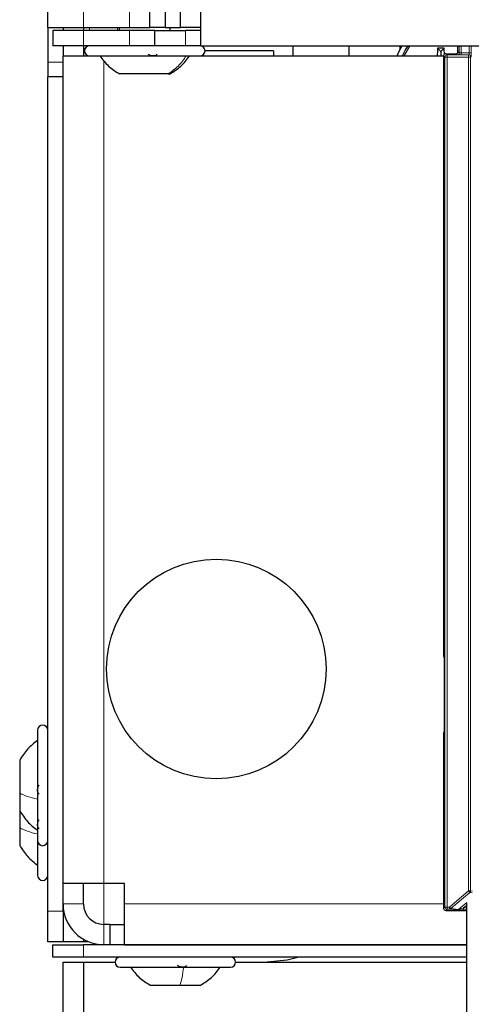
# Paper-space layout 'Blatt3' of a CAD drawing. Header units: millimetres. Extents: x 5 to 418, y 2 to 292.
# Tile 4 of 95: x 52 to 60, y 111 to 127. Entities that reach past the tile are written whole.
import ezdxf

# ---------------------------------------------------------------- set-up
doc = ezdxf.new("R2010")
doc.units = ezdxf.units.MM

psp = doc.layouts.new('Blatt3')

# ---------------------------------------------------------------- linework, layer by layer
at = {"color": 7, "linetype": 'Continuous', "lineweight": 25}
for p, q in [((52.7918, 127.0913), (52.7918, 149.7579)), ((54.4585, 127.0913), (54.4585, 127.3413)), ((54.7085, 127.3413), (54.7085, 127.0913)), ((54.9585, 127.0913), (54.9585, 127.3413)), ((55.2918, 126.7913), (55.2918, 127.3413)), ((52.7918, 127.0913), (53.3751, 127.0913)), ((52.7918, 127.0913), (52.7918, 126.5222)), ((53.0418, 127.0913), (53.0418, 127.0413)), ((53.3751, 127.0913), (54.1251, 127.0913)), ((53.3751, 127.0913), (53.3751, 127.0413)), ((53.9585, 127.0913), (53.9585, 127.0413)), ((54.1251, 127.0913), (54.4585, 127.0913)), ((54.7085, 127.0913), (54.4585, 127.0913)), ((54.7085, 127.0913), (54.9585, 127.0913)), ((54.7918, 127.0413), (54.7918, 127.0913)), ((55.2918, 127.0913), (54.9585, 127.0913)), ((52.8751, 127.0413), (52.8751, 126.7913)), ((53.3751, 127.0413), (52.8751, 127.0413)), ((54.1251, 127.0413), (53.3751, 127.0413)), ((54.5418, 127.0413), (54.1251, 127.0413)), ((54.5418, 126.7913), (54.5418, 127.0413)), ((54.5418, 127.0413), (55.0418, 127.0413)), ((55.2918, 127.0413), (55.0418, 127.0413)), ((53.3751, 126.7913), (52.8751, 126.7913)), ((53.0418, 126.7913), (53.0418, 126.6246)), ((54.1251, 126.7913), (53.3751, 126.7913)), ((53.3751, 126.7913), (53.3751, 126.6246)), ((54.5418, 126.7913), (54.1251, 126.7913)), ((55.0418, 126.7913), (54.5418, 126.7913)), ((55.2918, 126.7913), (55.0418, 126.7913)), ((55.2918, 126.7913), (133.1251, 126.7913)), ((56.7918, 126.7913), (56.7918, 126.6246)), ((57.7085, 126.7913), (57.7085, 126.6246)), ((58.5418, 126.7349), (58.5418, 126.7913)), ((59.2085, 126.6996), (59.156, 126.7521)), ((59.2085, 126.6996), (59.261, 126.7521)), ((59.4869, 126.6953), (59.4869, 126.7913)), ((53.0418, 113.1246), (53.0418, 126.6246)), ((53.0418, 126.6246), (53.4751, 126.6246)), ((53.4751, 126.6246), (55.2065, 126.6246)), ((55.2065, 126.6246), (55.2751, 126.6246)), ((55.2751, 126.6246), (59.2536, 126.6246)), ((56.4751, 126.7079), (55.3585, 126.7079)), ((56.4751, 126.7079), (56.4751, 126.6246)), ((59.2085, 126.6996), (59.2085, 126.6246)), ((59.2536, 126.6286), (59.2536, 116.8391)), ((59.2869, 126.6619), (59.4536, 126.6619)), ((52.7918, 126.5222), (52.7918, 126.2865)), ((53.0418, 126.2865), (52.7918, 126.2865)), ((52.7918, 112.6746), (52.7918, 126.2865)), ((53.0418, 112.6746), (53.0418, 126.2865)), ((54.7562, 126.3329), (53.9626, 126.3329)), ((54.7562, 126.3329), (54.7876, 126.3329)), ((59.2624, 116.7286), (59.2624, 115.6873)), ((52.6251, 115.6246), (52.6251, 114.448)), ((59.2536, 115.5768), (59.2536, 112.7198)), ((52.3335, 115.1371), (52.3335, 114.5978)), ((52.3335, 114.5978), (52.3335, 114.3121)), ((52.6251, 114.448), (52.6251, 113.8246)), ((52.3335, 114.3121), (52.3335, 114.0311)), ((52.3335, 114.0311), (52.3335, 113.7454)), ((52.6251, 113.8246), (52.6251, 113.2579)), ((53.7085, 113.1246), (53.0418, 113.1246)), ((53.3751, 112.7913), (53.3751, 113.1246)), ((54.0418, 113.1246), (53.7085, 113.1246)), ((54.0418, 112.7913), (54.0418, 113.1246)), ((54.0418, 112.1246), (54.0418, 112.7913)), ((59.6301, 96.2327), (59.6301, 112.8077)), ((52.7918, 112.1746), (52.7918, 112.6746)), ((53.0418, 112.6746), (53.0418, 112.1746)), ((53.0418, 112.6746), (53.0521, 112.6746)), ((59.2869, 112.6864), (59.6301, 112.6864)), ((53.8061, 112.4579), (53.7085, 112.4579)), ((53.8061, 112.4579), (53.8061, 112.1246)), ((53.8061, 112.4579), (54.0418, 112.4579)), ((53.0418, 112.1746), (52.7918, 112.1746)), ((52.8751, 111.9246), (52.8751, 112.1246)), ((52.8751, 112.1246), (53.3751, 112.1246)), ((53.3751, 112.1746), (53.0418, 112.1746)), ((53.3751, 112.2139), (53.3751, 112.1746)), ((53.4552, 112.1746), (53.3751, 112.1746)), ((59.6301, 112.1246), (53.3751, 112.1246)), ((54.0418, 112.1246), (59.6301, 112.1246)), ((53.3751, 111.9246), (52.8751, 111.9246)), ((53.0418, 97.8413), (53.0418, 111.8413)), ((53.0418, 111.8413), (53.3751, 111.8413)), ((59.6301, 111.9246), (53.3751, 111.9246)), ((53.3751, 111.8413), (53.3751, 98.1746)), ((53.3751, 111.8413), (53.8918, 111.8413)), ((55.8585, 111.8413), (59.6301, 111.8413)), ((53.9751, 111.7579), (55.0412, 111.7579)), ((55.0412, 111.7579), (55.7751, 111.7579)), ((54.4626, 111.4663), (54.9513, 111.4663)), ((54.9513, 111.4663), (55.2876, 111.4663))]:
    psp.add_line(p, q, dxfattribs=at)
at = {"color": 7, "linetype": 'Continuous', "lineweight": 18}
for p, q in [((53.3751, 127.0913), (53.3751, 149.7579)), ((54.1251, 127.0913), (54.1251, 127.3413)), ((53.4728, 127.0413), (53.4728, 127.0913)), ((53.9299, 127.0413), (53.9299, 127.0913)), ((53.3751, 127.0413), (53.3751, 126.7913)), ((54.1251, 127.0413), (54.1251, 126.7913)), ((55.0418, 127.0413), (55.0418, 126.7913)), ((53.4728, 126.7912), (53.4728, 126.7913)), ((59.5075, 126.6747), (59.5075, 126.7913)), ((59.5409, 126.7913), (59.5409, 126.6746)), ((59.6697, 126.6746), (59.6697, 126.7913)), ((59.703, 126.7913), (59.703, 126.6746)), ((53.4728, 126.6246), (53.4728, 126.6246)), ((59.2751, 126.6071), (59.2536, 126.6286)), ((59.2751, 112.7412), (59.2751, 126.6071)), ((59.2751, 126.6071), (59.3084, 126.6071)), ((59.2869, 126.6619), (59.3084, 126.6405)), ((59.3084, 126.6405), (59.3084, 126.6071)), ((59.3084, 126.6405), (59.6609, 126.6405)), ((59.3084, 126.6071), (59.3084, 112.7412)), ((59.6609, 126.6071), (59.3084, 126.6071)), ((59.4742, 126.6413), (59.4536, 126.6619)), ((59.4869, 126.6953), (59.5075, 126.6747)), ((59.5409, 126.6746), (59.5409, 126.6412)), ((59.5409, 126.6746), (59.6697, 126.6746)), ((59.6685, 126.6412), (59.5409, 126.6412)), ((59.6609, 126.6405), (59.6685, 126.6412)), ((59.6609, 126.6405), (59.6609, 126.6071)), ((59.6609, 126.6071), (59.6943, 126.6071)), ((59.6609, 113.0031), (59.6609, 126.6071)), ((59.6697, 126.6746), (59.703, 126.6746)), ((59.7018, 126.6079), (59.6943, 126.6071)), ((59.6943, 126.6071), (59.6943, 113.0031)), ((53.0418, 126.5222), (52.7918, 126.5222)), ((53.7085, 126.5486), (53.7085, 113.1246)), ((59.2536, 116.8391), (59.2623, 116.8341)), ((59.2623, 115.5818), (59.2536, 115.5768)), ((53.7085, 112.4579), (53.7085, 113.1246)), ((59.3487, 112.7412), (59.6609, 113.0031)), ((59.6823, 112.9776), (59.3702, 112.7157)), ((59.6609, 113.0031), (59.6943, 113.0031)), ((59.6823, 112.9776), (59.6609, 113.0031)), ((59.7204, 112.9738), (59.6823, 112.9776)), ((59.6943, 113.0031), (59.7263, 112.9999)), ((53.0418, 112.7913), (53.3751, 112.7913)), ((59.2536, 112.7913), (54.0418, 112.7913)), ((59.4982, 112.7029), (59.6304, 112.8138)), ((59.6301, 112.7701), (59.5803, 112.7283)), ((52.7918, 112.6746), (53.0418, 112.6746)), ((59.2536, 112.7198), (59.2751, 112.7412)), ((59.2751, 112.7412), (59.3084, 112.7412)), ((59.3084, 112.7079), (59.2869, 112.6864)), ((59.3084, 112.7412), (59.3487, 112.7412)), ((59.3084, 112.7412), (59.3084, 112.7079)), ((59.3487, 112.7079), (59.3084, 112.7079)), ((59.3487, 112.7412), (59.3702, 112.7157)), ((59.3487, 112.7079), (59.3487, 112.7412)), ((59.4768, 112.6951), (59.3487, 112.7079)), ((59.3702, 112.7157), (59.4982, 112.7029)), ((59.5803, 112.7283), (59.5803, 112.695)), ((59.5803, 112.7283), (59.6301, 112.7283)), ((59.6301, 112.695), (59.5803, 112.695)), ((53.7085, 112.4579), (53.7085, 112.1246)), ((53.3751, 112.1246), (53.3751, 111.9246))]:
    psp.add_line(p, q, dxfattribs=at)
at = {"color": 7, "linetype": 'Continuous', "lineweight": 25, "flags": 128}
for points in [[(58.4957, 126.6246), (58.5262, 126.7028), (58.574, 126.7913)], [(58.584, 126.6246), (58.6311, 126.7246), (58.6751, 126.7913)], [(58.6107, 126.6246), (58.6894, 126.7684), (58.7067, 126.7913)], [(56.8956, 111.9246), (56.7003, 111.8733), (56.3751, 111.8413)]]:
    psp.add_lwpolyline(points, dxfattribs=at)
at = {"color": 7, "linetype": 'Continuous', "lineweight": 25}
psp.add_circle((55.5418, 116.6246), 1.7917, dxfattribs=at)
for centre, radius, start, end in [((53.4751, 126.7079), 0.0833, 90, 270), ((55.2751, 126.7079), 0.0833, 270, 90), ((63.8239, 126.4049), 4.6808, 175.74646, 177.30984), ((59.2085, 121.6033), 5.149, 89.41598, 90.58402), ((54.6318, 126.4074), 4.6419, 3.06203, 4.25789), ((59.2869, 126.6286), 0.0333, 90.00017, 179.99983), ((59.4536, 126.6953), 0.0333, 270.00017, 359.99983), ((59.3369, 116.8391), 0.0833, 179.9999, 203.42807), ((52.7085, 115.6246), 0.0833, 0, 180), ((59.3369, 115.5768), 0.0833, 156.57193, 180.0001), ((52.7085, 113.8246), 0.0833, 180, 360), ((52.7085, 113.2579), 0.0833, 180, 360), ((53.7085, 112.7913), 0.6667, 180, 270), ((53.7085, 112.7913), 0.3333, 180, 270), ((59.2869, 112.7198), 0.0333, 180.00017, 269.99983), ((53.9751, 111.8413), 0.0833, 90, 270), ((55.7751, 111.8413), 0.0833, 270, 90)]:
    psp.add_arc(centre, radius, start, end, dxfattribs=at)
at = {"color": 7, "linetype": 'Continuous', "lineweight": 18}
for centre, start, end in [((59.3084, 126.6071), 90.0002, 179.9998), ((59.4742, 126.6747), 270.0002, 359.9998), ((59.6609, 126.6071), 359.99772, 89.99364), ((59.6685, 126.6079), 359.99772, 89.99364), ((59.6609, 113.0031), 310.00649, 359.99901), ((59.3084, 112.7412), 180.0002, 269.9998), ((59.3487, 112.7412), 270.00246, 310.00618), ((59.4768, 112.7284), 270.00246, 310.00618)]:
    psp.add_arc(centre, 0.0333, start, end, dxfattribs=at)
for centre, major_axis, ratio, start_param, end_param in [((59.5409, 126.6413), (0.0667, 0), 0.0017453, 3.143338, 4.712389), ((59.5409, 126.6747), (0.0333, 0), 0.0034907, 3.143338, 4.712389), ((59.6685, 126.6746), (0, 0.0333), 0.0349101, 3.143338, 4.712389), ((59.7018, 126.6746), (0, 0.0667), 0.0174551, 3.143338, 4.712389), ((59.5805, 112.6951), (0.1037, 0), 0.0011218, 3.1528111, 4.7110519), ((59.5805, 112.7284), (0.0823, 0.0255), 0.0008127, 3.1522108, 4.7104517)]:
    psp.add_ellipse(centre, major_axis=major_axis, ratio=ratio, start_param=start_param, end_param=end_param, dxfattribs=at)
at = {"color": 7, "linetype": 'Continuous', "lineweight": 25}
for points, knots in [([(53.6419, 126.6246), (53.6871, 126.5668), (53.7773, 126.4512), (53.9009, 126.3724), (53.9627, 126.3329)], [0, 0, 0, 0, 0.5, 1, 1, 1, 1]), ([(54.5641, 126.6531), (54.5647, 126.6492), (54.5658, 126.6414), (54.5577, 126.6322), (54.5421, 126.6261), (54.5196, 126.6239), (54.4934, 126.6261), (54.4676, 126.6322), (54.4448, 126.6414), (54.4345, 126.6492), (54.4293, 126.6531)], [0, 0, 0, 0, 0.1252217, 0.2494831, 0.3743256, 0.4990628, 0.6238964, 0.749388, 0.8744406, 1, 1, 1, 1]), ([(54.7876, 126.3329), (54.8494, 126.3724), (54.973, 126.4512), (55.0632, 126.5668), (55.1083, 126.6246)], [0, 0, 0, 0, 0.5, 1, 1, 1, 1]), ([(59.2623, 116.8341), (59.2623, 116.8339), (59.2623, 116.8306), (59.2623, 116.8187), (59.2624, 116.7971), (59.2624, 116.7648), (59.2624, 116.74), (59.2624, 116.7286)], [0, 0, 0, 0, 0.0051807, 0.1169611, 0.4233704, 0.73591, 1, 1, 1, 1]), ([(59.2624, 115.6873), (59.2624, 115.6759), (59.2624, 115.6511), (59.2624, 115.6188), (59.2623, 115.5971), (59.2623, 115.5853), (59.2623, 115.582), (59.2623, 115.5818)], [0, 0, 0, 0, 0.26409, 0.5766296, 0.8830389, 0.9948193, 1, 1, 1, 1]), ([(52.6251, 115.4579), (52.5673, 115.4128), (52.4517, 115.3226), (52.3729, 115.1989), (52.3335, 115.1371)], [0, 0, 0, 0, 0.5000001, 1, 1, 1, 1]), ([(52.6537, 114.5867), (52.6498, 114.5876), (52.642, 114.5894), (52.6328, 114.6017), (52.6267, 114.6207), (52.6244, 114.6455), (52.6266, 114.6723), (52.6327, 114.697), (52.6419, 114.7174), (52.6497, 114.7254), (52.6537, 114.7295)], [0, 0, 0, 0, 0.1252207, 0.2494814, 0.3743239, 0.4990613, 0.6238954, 0.7493873, 0.8744403, 1, 1, 1, 1]), ([(52.3335, 114.3121), (52.3729, 114.2503), (52.4517, 114.1266), (52.5673, 114.0364), (52.6251, 113.9913)], [0, 0, 0, 0, 0.4999999, 1, 1, 1, 1]), ([(52.6537, 114.0201), (52.6498, 114.021), (52.642, 114.0227), (52.6328, 114.035), (52.6267, 114.0541), (52.6244, 114.0788), (52.6266, 114.1056), (52.6327, 114.1304), (52.6419, 114.1507), (52.6497, 114.1588), (52.6537, 114.1628)], [0, 0, 0, 0, 0.1252207, 0.2494814, 0.3743239, 0.4990613, 0.6238954, 0.7493873, 0.8744403, 1, 1, 1, 1]), ([(52.3335, 113.7454), (52.3729, 113.6836), (52.4517, 113.56), (52.5673, 113.4697), (52.6251, 113.4246)], [0, 0, 0, 0, 0.4999999, 1, 1, 1, 1]), ([(54.1418, 111.7579), (54.1869, 111.7001), (54.2772, 111.5845), (54.4008, 111.5057), (54.4626, 111.4663)], [0, 0, 0, 0, 0.5000001, 1, 1, 1, 1]), ([(55.0492, 111.7865), (55.0493, 111.7826), (55.0496, 111.7748), (55.0402, 111.7656), (55.0234, 111.7595), (55.0002, 111.7572), (54.9737, 111.7594), (54.9482, 111.7655), (54.9261, 111.7747), (54.9164, 111.7826), (54.9115, 111.7865)], [0, 0, 0, 0, 0.1252207, 0.2494814, 0.3743239, 0.4990613, 0.6238954, 0.7493873, 0.8744403, 1, 1, 1, 1]), ([(55.2876, 111.4663), (55.3495, 111.5057), (55.4731, 111.5845), (55.5633, 111.7001), (55.6085, 111.7579)], [0, 0, 0, 0, 0.4999999, 1, 1, 1, 1])]:
    psp.add_open_spline(points, degree=3, knots=knots, dxfattribs=at)
at = {"color": 7, "linetype": 'Continuous', "lineweight": 18}
for points in [[(55.0525, 126.6246), (55.0109, 126.5668), (54.9275, 126.4512), (54.8133, 126.3724), (54.7562, 126.3329)], [(52.6251, 114.4992), (52.5673, 114.5131), (52.4517, 114.5408), (52.3729, 114.5788), (52.3335, 114.5978)], [(52.6251, 113.9325), (52.5673, 113.9464), (52.4517, 113.9741), (52.3729, 114.0121), (52.3335, 114.0311)], [(55.0105, 111.7579), (55.0021, 111.7001), (54.9855, 111.5845), (54.9627, 111.5057), (54.9513, 111.4663)]]:
    psp.add_open_spline(points, degree=3, dxfattribs=at)

doc.saveas('drawing.dxf')
